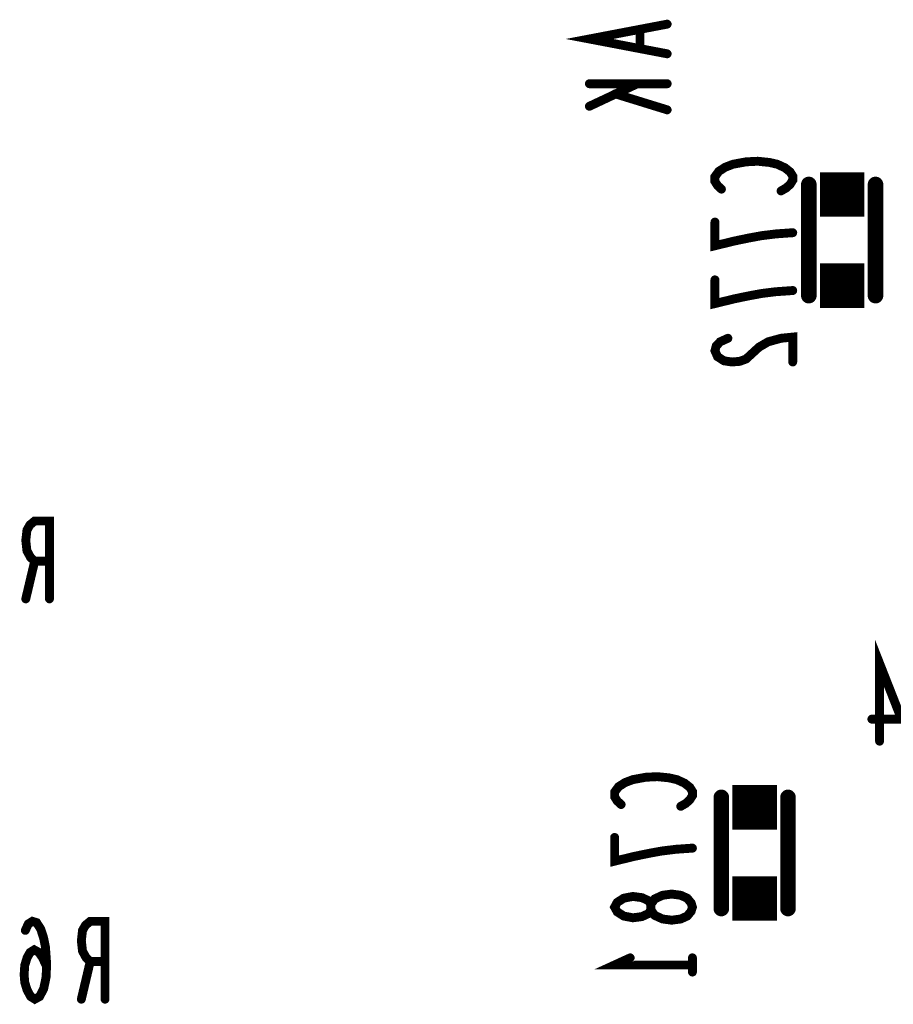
# Model space of a CAD drawing. Extents: x 0 to 8.86, y -3.29 to 6.3.
# Tile 91 of 129: x 6.93 to 7.32, y 2.84 to 3.29. Entities that reach past the tile are written whole.
import ezdxf

# ---------------------------------------------------------------- set-up
doc = ezdxf.new("R2010")
doc.units = 0
doc.layers.get('0').update_dxf_attribs({"color": 3, "linetype": 'CONTINUOUS'})

# ---------------------------------------------------------------- blocks, each defined once
blk = doc.blocks.new('PAD_S1')
at = {"const_width": 1}
blk.add_lwpolyline([(-0.5, 0), (0.5, 0)], dxfattribs=at)
blk = doc.blocks.new('PAD_R1')
at = {"const_width": 0.5}
blk.add_lwpolyline([(0.25, 0, 1), (-0.25, 0, 1)], format="xyb", close=True, dxfattribs=at)

msp = doc.modelspace()

# ---------------------------------------------------------------- linework, layer by layer
for points, const_width in [([(7.22024, 3.28343), (7.18524, 3.27676), (7.22024, 3.27009)], 0.004), ([(7.20799, 3.27249), (7.20799, 3.28103)], 0.004), ([(7.22024, 3.25663), (7.18524, 3.25663)], 0.004), ([(7.18524, 3.24649), (7.20682, 3.25663)], 0.004), ([(7.22024, 3.24489), (7.19691, 3.25209)], 0.004), ([(7.24465, 3.20924), (7.2429, 3.21084), (7.24173, 3.21271), (7.24173, 3.21484), (7.24348, 3.21724), (7.2464, 3.21911), (7.2499, 3.22044), (7.25573, 3.22151), (7.26098, 3.22178), (7.26623, 3.22124), (7.26973, 3.22044), (7.27323, 3.21884), (7.27556, 3.21698), (7.27673, 3.21511), (7.27673, 3.21324), (7.27556, 3.21138), (7.27381, 3.20978), (7.27148, 3.20844)], 0.004), ([(7.28397, 3.21134), (7.28397, 3.16134)], 0.007), ([(7.28397, 3.21134), (7.28397, 3.16134)], 0.007), ([(7.31397, 3.21134), (7.31397, 3.16134)], 0.007), ([(7.31397, 3.21134), (7.31397, 3.16134)], 0.007), ([(7.27673, 3.18964), (7.26915, 3.18911), (7.26273, 3.18831), (7.2569, 3.18724), (7.25048, 3.18591), (7.24173, 3.18378), (7.24173, 3.19444)], 0.004), ([(7.27673, 3.16364), (7.26915, 3.16311), (7.26273, 3.16231), (7.2569, 3.16124), (7.25048, 3.15991), (7.24173, 3.15778), (7.24173, 3.16844)], 0.004), ([(7.24756, 3.14218), (7.24406, 3.14058), (7.24231, 3.13871), (7.24173, 3.13658), (7.2429, 3.13391), (7.24581, 3.13204), (7.24931, 3.13151), (7.25281, 3.13178), (7.25573, 3.13284), (7.26156, 3.13818), (7.26565, 3.14058), (7.27148, 3.14218), (7.27673, 3.14271), (7.27673, 3.13151)], 0.004), ([(6.94233, 3.025), (6.94233, 3.06), (6.93567, 3.06), (6.93353, 3.05825), (6.9322, 3.05592), (6.93167, 3.05125), (6.9322, 3.04658), (6.9338, 3.04367), (6.93567, 3.04192), (6.94233, 3.04192)], 0.004), ([(6.93567, 3.04192), (6.93167, 3.025)], 0.004), ([(7.3158, 2.961), (7.3158, 2.996), (7.32567, 2.97092), (7.31233, 2.97092)], 0.004), ([(7.19952, 2.93251), (7.19777, 2.93411), (7.1966, 2.93598), (7.1966, 2.93811), (7.19835, 2.94051), (7.20127, 2.94238), (7.20477, 2.94371), (7.2106, 2.94478), (7.21585, 2.94505), (7.2211, 2.94451), (7.2246, 2.94371), (7.2281, 2.94211), (7.23043, 2.94025), (7.2316, 2.93838), (7.2316, 2.93651), (7.23043, 2.93465), (7.22868, 2.93305), (7.22635, 2.93171)], 0.004), ([(7.2446, 2.93574), (7.2446, 2.88574)], 0.007), ([(7.2446, 2.93574), (7.2446, 2.88574)], 0.007), ([(7.2746, 2.93574), (7.2746, 2.88574)], 0.007), ([(7.2746, 2.93574), (7.2746, 2.88574)], 0.007), ([(7.2316, 2.91291), (7.22402, 2.91238), (7.2176, 2.91158), (7.21177, 2.91051), (7.20535, 2.90918), (7.1966, 2.90705), (7.1966, 2.91771)], 0.004), ([(6.94107, 2.85958), (6.9392, 2.86367), (6.9376, 2.866), (6.93547, 2.86717), (6.9336, 2.866), (6.93227, 2.86367), (6.9312, 2.86017), (6.93093, 2.85608), (6.9312, 2.85258), (6.93227, 2.84908), (6.93387, 2.84617), (6.93573, 2.845), (6.93787, 2.84617), (6.93973, 2.84967), (6.9408, 2.85492), (6.94107, 2.86075), (6.94053, 2.86833), (6.93973, 2.87242), (6.9384, 2.8765), (6.93653, 2.87942), (6.93467, 2.88), (6.9328, 2.87883), (6.93147, 2.87592)], 0.004), ([(6.96733, 2.845), (6.96733, 2.88), (6.96067, 2.88), (6.95853, 2.87825), (6.9572, 2.87592), (6.95667, 2.87125), (6.9572, 2.86658), (6.9588, 2.86367), (6.96067, 2.86192), (6.96733, 2.86192)], 0.004), ([(7.2316, 2.86038), (7.1966, 2.86038), (7.2036, 2.86358)], 0.004), ([(7.2316, 2.86358), (7.2316, 2.85718)], 0.004), ([(6.96067, 2.86192), (6.95667, 2.845)], 0.004)]:
    msp.add_lwpolyline(points, dxfattribs=dict(const_width=const_width))
at = {"const_width": 0.004}
msp.add_lwpolyline([(7.2316, 2.88638), (7.23102, 2.88451), (7.22927, 2.88238), (7.22635, 2.88105), (7.22227, 2.88051), (7.21818, 2.88105), (7.21468, 2.88265), (7.21293, 2.88505), (7.21293, 2.88771), (7.21177, 2.88931), (7.20885, 2.89065), (7.20477, 2.89118), (7.20068, 2.89038), (7.19777, 2.88851), (7.1966, 2.88638), (7.19777, 2.88425), (7.20068, 2.88238), (7.20477, 2.88158), (7.20885, 2.88211), (7.21177, 2.88345), (7.21293, 2.88505), (7.21293, 2.88771), (7.21468, 2.89011), (7.21818, 2.89171), (7.22227, 2.89225), (7.22635, 2.89171), (7.22927, 2.89038), (7.23102, 2.88825)], close=True, dxfattribs=at)

# ---------------------------------------------------------------- block references
for name, p, xscale, yscale in [('PAD_R1', (7.22024, 3.28343), 0.004, 0.004), ('PAD_R1', (7.20799, 3.28103), 0.004, 0.004), ('PAD_R1', (7.20799, 3.27249), 0.004, 0.004), ('PAD_R1', (7.22024, 3.27009), 0.004, 0.004), ('PAD_R1', (7.18524, 3.25663), 0.004, 0.004), ('PAD_R1', (7.20682, 3.25663), 0.004, 0.004), ('PAD_R1', (7.22024, 3.25663), 0.004, 0.004), ('PAD_R1', (7.19691, 3.25209), 0.004, 0.004), ('PAD_R1', (7.18524, 3.24649), 0.004, 0.004), ('PAD_R1', (7.22024, 3.24489), 0.004, 0.004), ('PAD_S1', (7.29897, 3.20684), 0.02, 0.02), ('PAD_R1', (7.28397, 3.21134), 0.007, 0.007), ('PAD_R1', (7.28397, 3.21134), 0.007, 0.007), ('PAD_R1', (7.31397, 3.21134), 0.007, 0.007), ('PAD_R1', (7.31397, 3.21134), 0.007, 0.007), ('PAD_R1', (7.24465, 3.20924), 0.004, 0.004), ('PAD_R1', (7.27148, 3.20844), 0.004, 0.004), ('PAD_R1', (7.24173, 3.19444), 0.004, 0.004), ('PAD_R1', (7.27673, 3.18964), 0.004, 0.004), ('PAD_S1', (7.29897, 3.16584), 0.02, 0.02), ('PAD_R1', (7.24173, 3.16844), 0.004, 0.004), ('PAD_R1', (7.27673, 3.16364), 0.004, 0.004), ('PAD_R1', (7.28397, 3.16134), 0.007, 0.007), ('PAD_R1', (7.28397, 3.16134), 0.007, 0.007), ('PAD_R1', (7.31397, 3.16134), 0.007, 0.007), ('PAD_R1', (7.31397, 3.16134), 0.007, 0.007), ('PAD_R1', (7.24756, 3.14218), 0.004, 0.004), ('PAD_R1', (7.27673, 3.13151), 0.004, 0.004), ('PAD_R1', (6.93567, 3.04192), 0.004, 0.004), ('PAD_R1', (6.94233, 3.04192), 0.004, 0.004), ('PAD_R1', (6.93167, 3.025), 0.004, 0.004), ('PAD_R1', (6.94233, 3.025), 0.004, 0.004), ('PAD_R1', (7.31233, 2.97092), 0.004, 0.004), ('PAD_R1', (7.3158, 2.961), 0.004, 0.004), ('PAD_S1', (7.2596, 2.93124), 0.02, 0.02), ('PAD_R1', (7.2446, 2.93574), 0.007, 0.007), ('PAD_R1', (7.2446, 2.93574), 0.007, 0.007), ('PAD_R1', (7.2746, 2.93574), 0.007, 0.007), ('PAD_R1', (7.2746, 2.93574), 0.007, 0.007), ('PAD_R1', (7.19952, 2.93251), 0.004, 0.004), ('PAD_R1', (7.22635, 2.93171), 0.004, 0.004), ('PAD_R1', (7.1966, 2.91771), 0.004, 0.004), ('PAD_R1', (7.2316, 2.91291), 0.004, 0.004), ('PAD_S1', (7.2596, 2.89024), 0.02, 0.02), ('PAD_R1', (7.2446, 2.88574), 0.007, 0.007), ('PAD_R1', (7.2446, 2.88574), 0.007, 0.007), ('PAD_R1', (7.2746, 2.88574), 0.007, 0.007), ('PAD_R1', (7.2746, 2.88574), 0.007, 0.007), ('PAD_R1', (6.93147, 2.87592), 0.004, 0.004), ('PAD_R1', (7.2036, 2.86358), 0.004, 0.004), ('PAD_R1', (7.2316, 2.86358), 0.004, 0.004), ('PAD_R1', (6.94107, 2.85958), 0.004, 0.004), ('PAD_R1', (6.96067, 2.86192), 0.004, 0.004), ('PAD_R1', (6.96733, 2.86192), 0.004, 0.004), ('PAD_R1', (7.2316, 2.86038), 0.004, 0.004), ('PAD_R1', (7.2316, 2.85718), 0.004, 0.004), ('PAD_R1', (6.95667, 2.845), 0.004, 0.004), ('PAD_R1', (6.96733, 2.845), 0.004, 0.004)]:
    msp.add_blockref(name, p, dxfattribs=dict(xscale=xscale, yscale=yscale))

doc.saveas('drawing.dxf')
